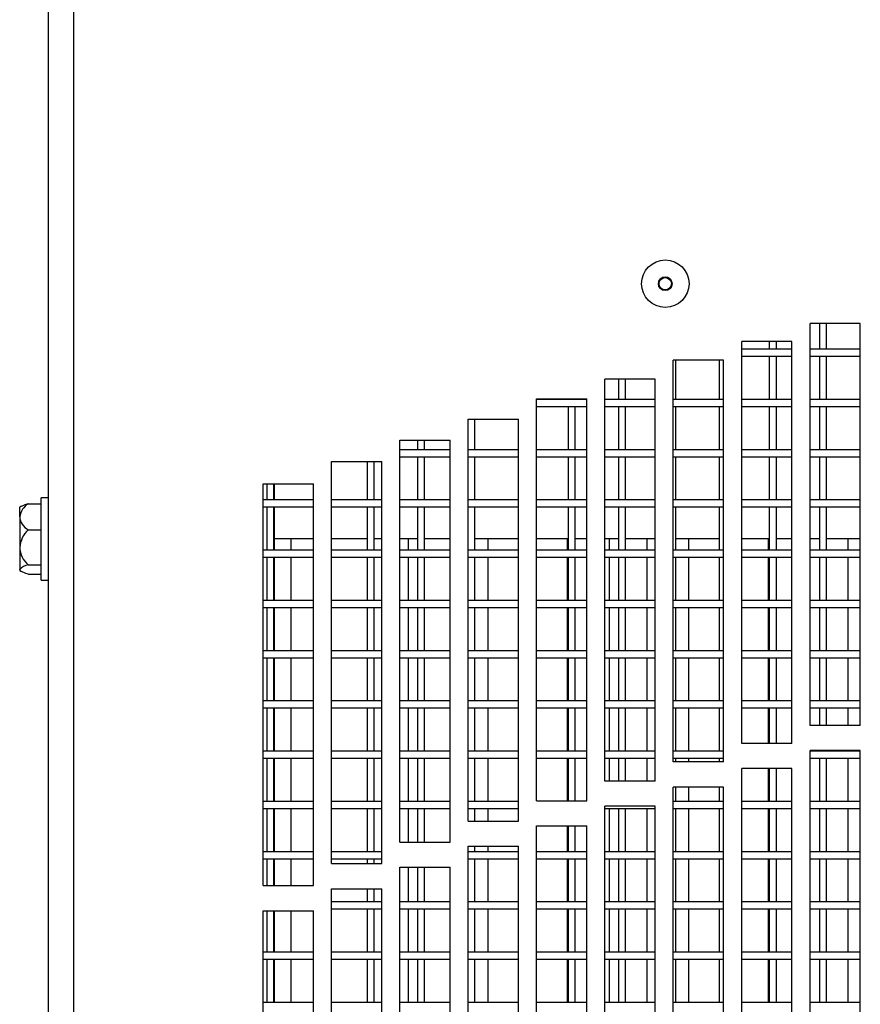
# Model space of a CAD drawing. Extents: x 7 to 118, y 3 to 79.
# Tile 11 of 37: x 8.58 to 12.76, y 27.37 to 32.26. Entities that reach past the tile are written whole.
import ezdxf

# ---------------------------------------------------------------- set-up
doc = ezdxf.new("R2010")
doc.units = 0
doc.layers.add('BODY', color=3, linetype='CONTINUOUS')

msp = doc.modelspace()

# ---------------------------------------------------------------- linework, layer by layer
at = {"layer": 'BODY', "linetype": 'CONTINUOUS'}
for p, q in [((8.7177, 38.6882), (8.7177, 5.7783)), ((8.8437, 38.6092), (8.8437, 5.8572)), ((12.7577, 30.7534), (12.5077, 30.7534)), ((12.5077, 28.7534), (12.5077, 30.7534)), ((12.5552, 30.7534), (12.5552, 30.6252)), ((12.5902, 30.6252), (12.5902, 30.7534)), ((12.7577, 28.7534), (12.7577, 30.7534)), ((12.4177, 30.6638), (12.1677, 30.6638)), ((12.1677, 28.6638), (12.1677, 30.6638)), ((12.4177, 30.6252), (12.1677, 30.6252)), ((12.3052, 30.6638), (12.3052, 30.6252)), ((12.3402, 30.6252), (12.3402, 30.6638)), ((12.4177, 28.6638), (12.4177, 30.6638)), ((12.7577, 30.6252), (12.5077, 30.6252)), ((12.0777, 30.5715), (11.8277, 30.5715)), ((11.8277, 28.5715), (11.8277, 30.5715)), ((11.8402, 30.3752), (11.8402, 30.5715)), ((12.0552, 30.5715), (12.0552, 30.3752)), ((12.0777, 28.5715), (12.0777, 30.5715)), ((12.1677, 30.5902), (12.4177, 30.5902)), ((12.3052, 30.5902), (12.3052, 30.3752)), ((12.3402, 30.3752), (12.3402, 30.5902)), ((12.5077, 30.5902), (12.7577, 30.5902)), ((12.5552, 30.5902), (12.5552, 30.3752)), ((12.5902, 30.3752), (12.5902, 30.5902)), ((11.7377, 30.4762), (11.4877, 30.4762)), ((11.4877, 28.4762), (11.4877, 30.4762)), ((11.5552, 30.4762), (11.5552, 30.3752)), ((11.5902, 30.3752), (11.5902, 30.4762)), ((11.7377, 28.4762), (11.7377, 30.4762)), ((11.1477, 30.3781), (11.3977, 30.3781)), ((11.1477, 28.3781), (11.1477, 30.3781)), ((11.3977, 30.3752), (11.1477, 30.3752)), ((11.3052, 30.3781), (11.3052, 30.3752)), ((11.3402, 30.3752), (11.3402, 30.3781)), ((11.3977, 28.3781), (11.3977, 30.3781)), ((11.7377, 30.3752), (11.4877, 30.3752)), ((12.0777, 30.3752), (11.8277, 30.3752)), ((12.4177, 30.3752), (12.1677, 30.3752)), ((12.7577, 30.3752), (12.5077, 30.3752)), ((11.1477, 30.3402), (11.3977, 30.3402)), ((11.3052, 30.3402), (11.3052, 30.1252)), ((11.3402, 30.1252), (11.3402, 30.3402)), ((11.4877, 30.3402), (11.7377, 30.3402)), ((11.5552, 30.3402), (11.5552, 30.1252)), ((11.5902, 30.1252), (11.5902, 30.3402)), ((11.8277, 30.3402), (12.0777, 30.3402)), ((11.8402, 30.1252), (11.8402, 30.3402)), ((12.0552, 30.3402), (12.0552, 30.1252)), ((12.1677, 30.3402), (12.4177, 30.3402)), ((12.3052, 30.3402), (12.3052, 30.1252)), ((12.3402, 30.1252), (12.3402, 30.3402)), ((12.5077, 30.3402), (12.7577, 30.3402)), ((12.5552, 30.3402), (12.5552, 30.1252)), ((12.5902, 30.1252), (12.5902, 30.3402)), ((10.8077, 30.277), (11.0577, 30.277)), ((10.8077, 28.277), (10.8077, 30.277)), ((10.8402, 30.1252), (10.8402, 30.277)), ((11.0552, 30.277), (11.0552, 30.1252)), ((11.0577, 28.277), (11.0577, 30.277)), ((10.4677, 30.1731), (10.7177, 30.1731)), ((10.4677, 28.1731), (10.4677, 30.1731)), ((10.5552, 30.1731), (10.5552, 30.1252)), ((10.5902, 30.1252), (10.5902, 30.1731)), ((10.7177, 28.1731), (10.7177, 30.1731)), ((10.7177, 30.1252), (10.4677, 30.1252)), ((10.4677, 30.0902), (10.7177, 30.0902)), ((10.5552, 30.0902), (10.5552, 29.8752)), ((10.5902, 29.8752), (10.5902, 30.0902)), ((11.0577, 30.1252), (10.8077, 30.1252)), ((10.8077, 30.0902), (11.0577, 30.0902)), ((10.8402, 29.8752), (10.8402, 30.0902)), ((11.0552, 30.0902), (11.0552, 29.8752)), ((11.3977, 30.1252), (11.1477, 30.1252)), ((11.1477, 30.0902), (11.3977, 30.0902)), ((11.3052, 30.0902), (11.3052, 29.8752)), ((11.3402, 29.8752), (11.3402, 30.0902)), ((11.7377, 30.1252), (11.4877, 30.1252)), ((11.4877, 30.0902), (11.7377, 30.0902)), ((11.5552, 30.0902), (11.5552, 29.8752)), ((11.5902, 29.8752), (11.5902, 30.0902)), ((12.0777, 30.1252), (11.8277, 30.1252)), ((11.8277, 30.0902), (12.0777, 30.0902)), ((11.8402, 29.8752), (11.8402, 30.0902)), ((12.0552, 30.0902), (12.0552, 29.8752)), ((12.4177, 30.1252), (12.1677, 30.1252)), ((12.1677, 30.0902), (12.4177, 30.0902)), ((12.3052, 30.0902), (12.3052, 29.8752)), ((12.3402, 29.8752), (12.3402, 30.0902)), ((12.7577, 30.1252), (12.5077, 30.1252)), ((12.5077, 30.0902), (12.7577, 30.0902)), ((12.5552, 30.0902), (12.5552, 29.8752)), ((12.5902, 29.8752), (12.5902, 30.0902)), ((10.1277, 30.0661), (10.3777, 30.0661)), ((10.1277, 28.0661), (10.1277, 30.0661)), ((10.3052, 30.0661), (10.3052, 29.8752)), ((10.3402, 29.8752), (10.3402, 30.0661)), ((10.3777, 28.0661), (10.3777, 30.0661)), ((9.7877, 29.9562), (10.0377, 29.9562)), ((9.7877, 27.9562), (9.7877, 29.9562)), ((9.8052, 29.9562), (9.8052, 29.8752)), ((9.8402, 29.8752), (9.8402, 29.9562)), ((9.8427, 29.9562), (9.8427, 29.8752)), ((10.0377, 27.9562), (10.0377, 29.9562)), ((8.7177, 29.8857), (8.6843, 29.8857)), ((8.6843, 29.7329), (8.6843, 29.8857)), ((8.5859, 29.844), (8.5768, 29.8387)), ((8.5768, 29.7919), (8.5768, 29.8387)), ((8.619, 29.8566), (8.6843, 29.8566)), ((10.0377, 29.8752), (9.7877, 29.8752)), ((9.7877, 29.8402), (10.0377, 29.8402)), ((9.8052, 29.8402), (9.8052, 29.6252)), ((9.8402, 29.6252), (9.8402, 29.8402)), ((9.8427, 29.8402), (9.8427, 29.6252)), ((10.3777, 29.8752), (10.1277, 29.8752)), ((10.1277, 29.8402), (10.3777, 29.8402)), ((10.3052, 29.8402), (10.3052, 29.6252)), ((10.3402, 29.6252), (10.3402, 29.8402)), ((10.7177, 29.8752), (10.4677, 29.8752)), ((10.4677, 29.8402), (10.7177, 29.8402)), ((10.5552, 29.8402), (10.5552, 29.6252)), ((10.5902, 29.6252), (10.5902, 29.8402)), ((11.0577, 29.8752), (10.8077, 29.8752)), ((10.8077, 29.8402), (11.0577, 29.8402)), ((10.8402, 29.6252), (10.8402, 29.8402)), ((11.0552, 29.8402), (11.0552, 29.6252)), ((11.3977, 29.8752), (11.1477, 29.8752)), ((11.1477, 29.8402), (11.3977, 29.8402)), ((11.3052, 29.8402), (11.3052, 29.6252)), ((11.3402, 29.6252), (11.3402, 29.8402)), ((11.7377, 29.8752), (11.4877, 29.8752)), ((11.4877, 29.8402), (11.7377, 29.8402)), ((11.5552, 29.8402), (11.5552, 29.6252)), ((11.5902, 29.6252), (11.5902, 29.8402)), ((12.0777, 29.8752), (11.8277, 29.8752)), ((11.8277, 29.8402), (12.0777, 29.8402)), ((11.8402, 29.6252), (11.8402, 29.8402)), ((12.0552, 29.8402), (12.0552, 29.6252)), ((12.4177, 29.8752), (12.1677, 29.8752)), ((12.1677, 29.8402), (12.4177, 29.8402)), ((12.3052, 29.8402), (12.3052, 29.6252)), ((12.3402, 29.6252), (12.3402, 29.8402)), ((12.7577, 29.8752), (12.5077, 29.8752)), ((12.5077, 29.8402), (12.7577, 29.8402)), ((12.5552, 29.8402), (12.5552, 29.6252)), ((12.5902, 29.6252), (12.5902, 29.8402)), ((8.5768, 29.7919), (8.5768, 29.6395)), ((8.619, 29.7271), (8.6843, 29.7271)), ((8.6843, 29.4767), (8.6843, 29.7329)), ((8.5768, 29.6395), (8.5768, 29.5289)), ((10.0377, 29.6812), (9.8427, 29.6812)), ((9.925, 29.6812), (9.925, 29.6252)), ((10.3052, 29.6812), (10.1277, 29.6812)), ((10.3777, 29.6812), (10.3402, 29.6812)), ((10.5552, 29.6812), (10.4677, 29.6812)), ((10.5087, 29.6812), (10.5087, 29.6252)), ((10.7177, 29.6812), (10.5902, 29.6812)), ((10.7166, 29.6812), (10.7166, 29.6252)), ((11.0552, 29.6812), (10.8402, 29.6812)), ((10.9045, 29.6812), (10.9045, 29.6252)), ((11.3052, 29.6812), (11.1477, 29.6812)), ((11.3003, 29.6812), (11.3003, 29.6252)), ((11.3977, 29.6812), (11.3402, 29.6812)), ((11.5552, 29.6812), (11.4877, 29.6812)), ((11.5082, 29.6812), (11.5082, 29.6252)), ((11.7377, 29.6812), (11.5902, 29.6812)), ((11.6961, 29.6812), (11.6961, 29.6252)), ((12.0552, 29.6812), (11.8402, 29.6812)), ((11.904, 29.6812), (11.904, 29.6252)), ((12.3052, 29.6812), (12.1677, 29.6812)), ((12.2998, 29.6812), (12.2998, 29.6252)), ((12.4177, 29.6812), (12.3402, 29.6812)), ((12.5552, 29.6812), (12.5077, 29.6812)), ((12.7577, 29.6812), (12.5902, 29.6812)), ((12.6956, 29.6812), (12.6956, 29.6252)), ((10.0377, 29.6252), (9.7877, 29.6252)), ((9.7877, 29.5902), (10.0377, 29.5902)), ((9.8052, 29.5902), (9.8052, 29.3752)), ((9.8402, 29.3752), (9.8402, 29.5902)), ((9.8427, 29.5902), (9.8427, 29.3752)), ((9.925, 29.5902), (9.925, 29.3752)), ((10.3777, 29.6252), (10.1277, 29.6252)), ((10.1277, 29.5902), (10.3777, 29.5902)), ((10.3052, 29.5902), (10.3052, 29.3752)), ((10.3402, 29.3752), (10.3402, 29.5902)), ((10.7177, 29.6252), (10.4677, 29.6252)), ((10.4677, 29.5902), (10.7177, 29.5902)), ((10.5087, 29.5902), (10.5087, 29.3752)), ((10.5552, 29.5902), (10.5552, 29.3752)), ((10.5902, 29.3752), (10.5902, 29.5902)), ((10.7166, 29.5902), (10.7166, 29.3752)), ((11.0577, 29.6252), (10.8077, 29.6252)), ((10.8077, 29.5902), (11.0577, 29.5902)), ((10.8402, 29.3752), (10.8402, 29.5902)), ((10.9045, 29.5902), (10.9045, 29.3752)), ((11.0552, 29.5902), (11.0552, 29.3752)), ((11.3977, 29.6252), (11.1477, 29.6252)), ((11.1477, 29.5902), (11.3977, 29.5902)), ((11.3003, 29.5902), (11.3003, 29.3752)), ((11.3052, 29.5902), (11.3052, 29.3752)), ((11.3402, 29.3752), (11.3402, 29.5902)), ((11.7377, 29.6252), (11.4877, 29.6252)), ((11.4877, 29.5902), (11.7377, 29.5902)), ((11.5082, 29.5902), (11.5082, 29.3752)), ((11.5552, 29.5902), (11.5552, 29.3752)), ((11.5902, 29.3752), (11.5902, 29.5902)), ((11.6961, 29.5902), (11.6961, 29.3752)), ((12.0777, 29.6252), (11.8277, 29.6252)), ((11.8277, 29.5902), (12.0777, 29.5902)), ((11.8402, 29.3752), (11.8402, 29.5902)), ((11.904, 29.5902), (11.904, 29.3752)), ((12.0552, 29.5902), (12.0552, 29.3752)), ((12.4177, 29.6252), (12.1677, 29.6252)), ((12.1677, 29.5902), (12.4177, 29.5902)), ((12.2998, 29.5902), (12.2998, 29.3752)), ((12.3052, 29.5902), (12.3052, 29.3752)), ((12.3402, 29.3752), (12.3402, 29.5902)), ((12.7577, 29.6252), (12.5077, 29.6252)), ((12.5077, 29.5902), (12.7577, 29.5902)), ((12.5552, 29.5902), (12.5552, 29.3752)), ((12.5902, 29.3752), (12.5902, 29.5902)), ((12.6956, 29.5902), (12.6956, 29.3752)), ((8.619, 29.5518), (8.6843, 29.5518)), ((8.5768, 29.5289), (8.5768, 29.5238)), ((8.5768, 29.5238), (8.5859, 29.5185)), ((8.619, 29.5059), (8.6843, 29.5059)), ((8.6843, 29.4767), (8.7177, 29.4767)), ((10.0377, 29.3752), (9.7877, 29.3752)), ((10.3777, 29.3752), (10.1277, 29.3752)), ((10.7177, 29.3752), (10.4677, 29.3752)), ((11.0577, 29.3752), (10.8077, 29.3752)), ((11.3977, 29.3752), (11.1477, 29.3752)), ((11.7377, 29.3752), (11.4877, 29.3752)), ((12.0777, 29.3752), (11.8277, 29.3752)), ((12.4177, 29.3752), (12.1677, 29.3752)), ((12.7577, 29.3752), (12.5077, 29.3752)), ((9.7877, 29.3402), (10.0377, 29.3402)), ((9.8052, 29.3402), (9.8052, 29.1252)), ((9.8402, 29.1252), (9.8402, 29.3402)), ((9.8427, 29.3402), (9.8427, 29.1252)), ((9.925, 29.3402), (9.925, 29.1252)), ((10.1277, 29.3402), (10.3777, 29.3402)), ((10.3052, 29.3402), (10.3052, 29.1252)), ((10.3402, 29.1252), (10.3402, 29.3402)), ((10.4677, 29.3402), (10.7177, 29.3402)), ((10.5087, 29.3402), (10.5087, 29.1252)), ((10.5552, 29.3402), (10.5552, 29.1252)), ((10.5902, 29.1252), (10.5902, 29.3402)), ((10.7166, 29.3402), (10.7166, 29.1252)), ((10.8077, 29.3402), (11.0577, 29.3402)), ((10.8402, 29.1252), (10.8402, 29.3402)), ((10.9045, 29.3402), (10.9045, 29.1252)), ((11.0552, 29.3402), (11.0552, 29.1252)), ((11.1477, 29.3402), (11.3977, 29.3402)), ((11.3003, 29.3402), (11.3003, 29.1252)), ((11.3052, 29.3402), (11.3052, 29.1252)), ((11.3402, 29.1252), (11.3402, 29.3402)), ((11.4877, 29.3402), (11.7377, 29.3402)), ((11.5082, 29.3402), (11.5082, 29.1252)), ((11.5552, 29.3402), (11.5552, 29.1252)), ((11.5902, 29.1252), (11.5902, 29.3402)), ((11.6961, 29.3402), (11.6961, 29.1252)), ((11.8277, 29.3402), (12.0777, 29.3402)), ((11.8402, 29.1252), (11.8402, 29.3402)), ((11.904, 29.3402), (11.904, 29.1252)), ((12.0552, 29.3402), (12.0552, 29.1252)), ((12.1677, 29.3402), (12.4177, 29.3402)), ((12.2998, 29.3402), (12.2998, 29.1252)), ((12.3052, 29.3402), (12.3052, 29.1252)), ((12.3402, 29.1252), (12.3402, 29.3402)), ((12.5077, 29.3402), (12.7577, 29.3402)), ((12.5552, 29.3402), (12.5552, 29.1252)), ((12.5902, 29.1252), (12.5902, 29.3402)), ((12.6956, 29.3402), (12.6956, 29.1252)), ((10.0377, 29.1252), (9.7877, 29.1252)), ((10.3777, 29.1252), (10.1277, 29.1252)), ((10.7177, 29.1252), (10.4677, 29.1252)), ((11.0577, 29.1252), (10.8077, 29.1252)), ((11.3977, 29.1252), (11.1477, 29.1252)), ((11.7377, 29.1252), (11.4877, 29.1252)), ((12.0777, 29.1252), (11.8277, 29.1252)), ((12.4177, 29.1252), (12.1677, 29.1252)), ((12.7577, 29.1252), (12.5077, 29.1252)), ((9.7877, 29.0902), (10.0377, 29.0902)), ((9.8052, 29.0902), (9.8052, 28.8752)), ((9.8402, 28.8752), (9.8402, 29.0902)), ((9.8427, 29.0902), (9.8427, 28.8752)), ((9.925, 29.0902), (9.925, 28.8752)), ((10.1277, 29.0902), (10.3777, 29.0902)), ((10.3052, 29.0902), (10.3052, 28.8752)), ((10.3402, 28.8752), (10.3402, 29.0902)), ((10.4677, 29.0902), (10.7177, 29.0902)), ((10.5087, 29.0902), (10.5087, 28.8752)), ((10.5552, 29.0902), (10.5552, 28.8752)), ((10.5902, 28.8752), (10.5902, 29.0902)), ((10.7166, 29.0902), (10.7166, 28.8752)), ((10.8077, 29.0902), (11.0577, 29.0902)), ((10.8402, 28.8752), (10.8402, 29.0902)), ((10.9045, 29.0902), (10.9045, 28.8752)), ((11.0552, 29.0902), (11.0552, 28.8752)), ((11.1477, 29.0902), (11.3977, 29.0902)), ((11.3003, 29.0902), (11.3003, 28.8752)), ((11.3052, 29.0902), (11.3052, 28.8752)), ((11.3402, 28.8752), (11.3402, 29.0902)), ((11.4877, 29.0902), (11.7377, 29.0902)), ((11.5082, 29.0902), (11.5082, 28.8752)), ((11.5552, 29.0902), (11.5552, 28.8752)), ((11.5902, 28.8752), (11.5902, 29.0902)), ((11.6961, 29.0902), (11.6961, 28.8752)), ((11.8277, 29.0902), (12.0777, 29.0902)), ((11.8402, 28.8752), (11.8402, 29.0902)), ((11.904, 29.0902), (11.904, 28.8752)), ((12.0552, 29.0902), (12.0552, 28.8752)), ((12.1677, 29.0902), (12.4177, 29.0902)), ((12.2998, 29.0902), (12.2998, 28.8752)), ((12.3052, 29.0902), (12.3052, 28.8752)), ((12.3402, 28.8752), (12.3402, 29.0902)), ((12.5077, 29.0902), (12.7577, 29.0902)), ((12.5552, 29.0902), (12.5552, 28.8752)), ((12.5902, 28.8752), (12.5902, 29.0902)), ((12.6956, 29.0902), (12.6956, 28.8752)), ((10.0377, 28.8752), (9.7877, 28.8752)), ((10.3777, 28.8752), (10.1277, 28.8752)), ((10.7177, 28.8752), (10.4677, 28.8752)), ((11.0577, 28.8752), (10.8077, 28.8752)), ((11.3977, 28.8752), (11.1477, 28.8752)), ((11.7377, 28.8752), (11.4877, 28.8752)), ((12.0777, 28.8752), (11.8277, 28.8752)), ((12.4177, 28.8752), (12.1677, 28.8752)), ((12.7577, 28.8752), (12.5077, 28.8752)), ((9.7877, 28.8402), (10.0377, 28.8402)), ((9.8052, 28.8402), (9.8052, 28.6252)), ((9.8402, 28.6252), (9.8402, 28.8402)), ((9.8427, 28.8402), (9.8427, 28.6252)), ((9.925, 28.8402), (9.925, 28.6252)), ((10.1277, 28.8402), (10.3777, 28.8402)), ((10.3052, 28.8402), (10.3052, 28.6252)), ((10.3402, 28.6252), (10.3402, 28.8402)), ((10.4677, 28.8402), (10.7177, 28.8402)), ((10.5087, 28.8402), (10.5087, 28.6252)), ((10.5552, 28.8402), (10.5552, 28.6252)), ((10.5902, 28.6252), (10.5902, 28.8402)), ((10.7166, 28.8402), (10.7166, 28.6252)), ((10.8077, 28.8402), (11.0577, 28.8402)), ((10.8402, 28.6252), (10.8402, 28.8402)), ((10.9045, 28.8402), (10.9045, 28.6252)), ((11.0552, 28.8402), (11.0552, 28.6252)), ((11.1477, 28.8402), (11.3977, 28.8402)), ((11.3003, 28.8402), (11.3003, 28.6252)), ((11.3052, 28.8402), (11.3052, 28.6252)), ((11.3402, 28.6252), (11.3402, 28.8402)), ((11.4877, 28.8402), (11.7377, 28.8402)), ((11.5082, 28.8402), (11.5082, 28.6252)), ((11.5552, 28.8402), (11.5552, 28.6252)), ((11.5902, 28.6252), (11.5902, 28.8402)), ((11.6961, 28.8402), (11.6961, 28.6252)), ((11.8277, 28.8402), (12.0777, 28.8402)), ((11.8402, 28.6252), (11.8402, 28.8402)), ((11.904, 28.8402), (11.904, 28.6252)), ((12.0552, 28.8402), (12.0552, 28.6252)), ((12.1677, 28.8402), (12.4177, 28.8402)), ((12.2998, 28.8402), (12.2998, 28.6638)), ((12.3052, 28.8402), (12.3052, 28.6638)), ((12.3402, 28.6638), (12.3402, 28.8402)), ((12.5077, 28.8402), (12.7577, 28.8402)), ((12.5552, 28.8402), (12.5552, 28.7534)), ((12.5902, 28.7534), (12.5902, 28.8402)), ((12.6956, 28.8402), (12.6956, 28.7534)), ((12.7577, 28.7534), (12.5077, 28.7534)), ((12.4177, 28.6638), (12.1677, 28.6638)), ((10.0377, 28.6252), (9.7877, 28.6252)), ((10.3777, 28.6252), (10.1277, 28.6252)), ((10.7177, 28.6252), (10.4677, 28.6252)), ((11.0577, 28.6252), (10.8077, 28.6252)), ((11.3977, 28.6252), (11.1477, 28.6252)), ((11.7377, 28.6252), (11.4877, 28.6252)), ((12.0777, 28.6252), (11.8277, 28.6252)), ((12.7577, 28.6284), (12.5077, 28.6284)), ((12.5077, 26.6284), (12.5077, 28.6284)), ((12.7577, 28.6252), (12.5077, 28.6252)), ((12.5552, 28.6284), (12.5552, 28.6252)), ((12.5902, 28.6252), (12.5902, 28.6284)), ((12.6956, 28.6284), (12.6956, 28.6252)), ((12.7577, 26.6284), (12.7577, 28.6284)), ((9.7877, 28.5902), (10.0377, 28.5902)), ((9.8052, 28.5902), (9.8052, 28.3752)), ((9.8402, 28.3752), (9.8402, 28.5902)), ((9.8427, 28.5902), (9.8427, 28.3752)), ((9.925, 28.5902), (9.925, 28.3752)), ((10.1277, 28.5902), (10.3777, 28.5902)), ((10.3052, 28.5902), (10.3052, 28.3752)), ((10.3402, 28.3752), (10.3402, 28.5902)), ((10.4677, 28.5902), (10.7177, 28.5902)), ((10.5087, 28.5902), (10.5087, 28.3752)), ((10.5552, 28.5902), (10.5552, 28.3752)), ((10.5902, 28.3752), (10.5902, 28.5902)), ((10.7166, 28.5902), (10.7166, 28.3752)), ((10.8077, 28.5902), (11.0577, 28.5902)), ((10.8402, 28.3752), (10.8402, 28.5902)), ((10.9045, 28.5902), (10.9045, 28.3752)), ((11.0552, 28.5902), (11.0552, 28.3752)), ((11.1477, 28.5902), (11.3977, 28.5902)), ((11.3003, 28.5902), (11.3003, 28.3781)), ((11.3052, 28.5902), (11.3052, 28.3781)), ((11.3402, 28.3781), (11.3402, 28.5902)), ((11.4877, 28.5902), (11.7377, 28.5902)), ((11.5082, 28.5902), (11.5082, 28.4762)), ((11.5552, 28.5902), (11.5552, 28.4762)), ((11.5902, 28.4762), (11.5902, 28.5902)), ((11.6961, 28.5902), (11.6961, 28.4762)), ((11.8277, 28.5902), (12.0777, 28.5902)), ((12.0777, 28.5715), (11.8277, 28.5715)), ((11.8402, 28.5715), (11.8402, 28.5902)), ((11.904, 28.5902), (11.904, 28.5715)), ((12.0552, 28.5902), (12.0552, 28.5715)), ((12.5077, 28.5902), (12.7577, 28.5902)), ((12.5552, 28.5902), (12.5552, 28.3752)), ((12.5902, 28.3752), (12.5902, 28.5902)), ((12.6956, 28.5902), (12.6956, 28.3752)), ((12.4177, 28.5388), (12.1677, 28.5388)), ((12.1677, 26.5388), (12.1677, 28.5388)), ((12.2998, 28.5388), (12.2998, 28.3752)), ((12.3052, 28.5388), (12.3052, 28.3752)), ((12.3402, 28.3752), (12.3402, 28.5388)), ((12.4177, 26.5388), (12.4177, 28.5388)), ((11.7377, 28.4762), (11.4877, 28.4762)), ((12.0777, 28.4465), (11.8277, 28.4465)), ((11.8277, 26.4465), (11.8277, 28.4465)), ((11.8402, 28.3752), (11.8402, 28.4465)), ((11.904, 28.4465), (11.904, 28.3752)), ((12.0552, 28.4465), (12.0552, 28.3752)), ((12.0777, 26.4465), (12.0777, 28.4465)), ((10.0377, 28.3752), (9.7877, 28.3752)), ((10.3777, 28.3752), (10.1277, 28.3752)), ((10.7177, 28.3752), (10.4677, 28.3752)), ((11.0577, 28.3752), (10.8077, 28.3752)), ((11.1477, 28.3781), (11.3977, 28.3781)), ((12.0777, 28.3752), (11.8277, 28.3752)), ((12.4177, 28.3752), (12.1677, 28.3752)), ((12.7577, 28.3752), (12.5077, 28.3752)), ((9.7877, 28.3402), (10.0377, 28.3402)), ((9.8052, 28.3402), (9.8052, 28.1252)), ((9.8402, 28.1252), (9.8402, 28.3402)), ((9.8427, 28.3402), (9.8427, 28.1252)), ((9.925, 28.3402), (9.925, 28.1252)), ((10.1277, 28.3402), (10.3777, 28.3402)), ((10.3052, 28.3402), (10.3052, 28.1252)), ((10.3402, 28.1252), (10.3402, 28.3402)), ((10.4677, 28.3402), (10.7177, 28.3402)), ((10.5087, 28.3402), (10.5087, 28.1731)), ((10.5552, 28.3402), (10.5552, 28.1731)), ((10.5902, 28.1731), (10.5902, 28.3402)), ((10.7166, 28.3402), (10.7166, 28.1731)), ((10.8077, 28.3402), (11.0577, 28.3402)), ((10.8402, 28.277), (10.8402, 28.3402)), ((10.9045, 28.3402), (10.9045, 28.277)), ((11.0552, 28.3402), (11.0552, 28.277)), ((11.7377, 28.3512), (11.4877, 28.3512)), ((11.4877, 26.3512), (11.4877, 28.3512)), ((11.4877, 28.3402), (11.7377, 28.3402)), ((11.5082, 28.3402), (11.5082, 28.1252)), ((11.5552, 28.3402), (11.5552, 28.1252)), ((11.5902, 28.1252), (11.5902, 28.3402)), ((11.6961, 28.3402), (11.6961, 28.1252)), ((11.7377, 26.3512), (11.7377, 28.3512)), ((11.8277, 28.3402), (12.0777, 28.3402)), ((11.8402, 28.1252), (11.8402, 28.3402)), ((11.904, 28.3402), (11.904, 28.1252)), ((12.0552, 28.3402), (12.0552, 28.1252)), ((12.1677, 28.3402), (12.4177, 28.3402)), ((12.2998, 28.3402), (12.2998, 28.1252)), ((12.3052, 28.3402), (12.3052, 28.1252)), ((12.3402, 28.1252), (12.3402, 28.3402)), ((12.5077, 28.3402), (12.7577, 28.3402)), ((12.5552, 28.3402), (12.5552, 28.1252)), ((12.5902, 28.1252), (12.5902, 28.3402)), ((12.6956, 28.3402), (12.6956, 28.1252)), ((10.8077, 28.277), (11.0577, 28.277)), ((11.1477, 28.2531), (11.3977, 28.2531)), ((11.1477, 26.2531), (11.1477, 28.2531)), ((11.3003, 28.2531), (11.3003, 28.1252)), ((11.3052, 28.2531), (11.3052, 28.1252)), ((11.3402, 28.1252), (11.3402, 28.2531)), ((11.3977, 26.2531), (11.3977, 28.2531)), ((10.4677, 28.1731), (10.7177, 28.1731)), ((10.0377, 28.1252), (9.7877, 28.1252)), ((10.3777, 28.1252), (10.1277, 28.1252)), ((10.8077, 28.152), (11.0577, 28.152)), ((10.8077, 26.152), (10.8077, 28.152)), ((11.0577, 28.1252), (10.8077, 28.1252)), ((10.8402, 28.1252), (10.8402, 28.152)), ((10.9045, 28.152), (10.9045, 28.1252)), ((11.0552, 28.152), (11.0552, 28.1252)), ((11.0577, 26.152), (11.0577, 28.152)), ((11.3977, 28.1252), (11.1477, 28.1252)), ((11.7377, 28.1252), (11.4877, 28.1252)), ((12.0777, 28.1252), (11.8277, 28.1252)), ((12.4177, 28.1252), (12.1677, 28.1252)), ((12.7577, 28.1252), (12.5077, 28.1252)), ((9.7877, 28.0902), (10.0377, 28.0902)), ((9.8052, 28.0902), (9.8052, 27.9562)), ((9.8402, 27.9562), (9.8402, 28.0902)), ((9.8427, 28.0902), (9.8427, 27.9562)), ((9.925, 28.0902), (9.925, 27.9562)), ((10.1277, 28.0902), (10.3777, 28.0902)), ((10.3052, 28.0902), (10.3052, 28.0661)), ((10.3402, 28.0661), (10.3402, 28.0902)), ((10.8077, 28.0902), (11.0577, 28.0902)), ((10.8402, 27.8752), (10.8402, 28.0902)), ((10.9045, 28.0902), (10.9045, 27.8752)), ((11.0552, 28.0902), (11.0552, 27.8752)), ((11.1477, 28.0902), (11.3977, 28.0902)), ((11.3003, 28.0902), (11.3003, 27.8752)), ((11.3052, 28.0902), (11.3052, 27.8752)), ((11.3402, 27.8752), (11.3402, 28.0902)), ((11.4877, 28.0902), (11.7377, 28.0902)), ((11.5082, 28.0902), (11.5082, 27.8752)), ((11.5552, 28.0902), (11.5552, 27.8752)), ((11.5902, 27.8752), (11.5902, 28.0902)), ((11.6961, 28.0902), (11.6961, 27.8752)), ((11.8277, 28.0902), (12.0777, 28.0902)), ((11.8402, 27.8752), (11.8402, 28.0902)), ((11.904, 28.0902), (11.904, 27.8752)), ((12.0552, 28.0902), (12.0552, 27.8752)), ((12.1677, 28.0902), (12.4177, 28.0902)), ((12.2998, 28.0902), (12.2998, 27.8752)), ((12.3052, 28.0902), (12.3052, 27.8752)), ((12.3402, 27.8752), (12.3402, 28.0902)), ((12.5077, 28.0902), (12.7577, 28.0902)), ((12.5552, 28.0902), (12.5552, 27.8752)), ((12.5902, 27.8752), (12.5902, 28.0902)), ((12.6956, 28.0902), (12.6956, 27.8752)), ((10.1277, 28.0661), (10.3777, 28.0661)), ((10.4677, 28.0481), (10.7177, 28.0481)), ((10.4677, 26.0481), (10.4677, 28.0481)), ((10.5087, 28.0481), (10.5087, 27.8752)), ((10.5552, 28.0481), (10.5552, 27.8752)), ((10.5902, 27.8752), (10.5902, 28.0481)), ((10.7166, 28.0481), (10.7166, 27.8752)), ((10.7177, 26.0481), (10.7177, 28.0481)), ((9.7877, 27.9562), (10.0377, 27.9562)), ((10.1277, 27.9411), (10.3777, 27.9411)), ((10.1277, 25.9411), (10.1277, 27.9411)), ((10.3052, 27.9411), (10.3052, 27.8752)), ((10.3402, 27.8752), (10.3402, 27.9411)), ((10.3777, 25.9411), (10.3777, 27.9411)), ((10.3777, 27.8752), (10.1277, 27.8752)), ((10.7177, 27.8752), (10.4677, 27.8752)), ((11.0577, 27.8752), (10.8077, 27.8752)), ((11.3977, 27.8752), (11.1477, 27.8752)), ((11.7377, 27.8752), (11.4877, 27.8752)), ((12.0777, 27.8752), (11.8277, 27.8752)), ((12.4177, 27.8752), (12.1677, 27.8752)), ((12.7577, 27.8752), (12.5077, 27.8752)), ((9.7877, 27.8312), (10.0377, 27.8312)), ((9.7877, 25.8312), (9.7877, 27.8312)), ((9.8052, 27.8312), (9.8052, 27.6252)), ((9.8402, 27.6252), (9.8402, 27.8312)), ((9.8427, 27.8312), (9.8427, 27.6252)), ((9.925, 27.8312), (9.925, 27.6252)), ((10.0377, 25.8312), (10.0377, 27.8312)), ((10.1277, 27.8402), (10.3777, 27.8402)), ((10.3052, 27.8402), (10.3052, 27.6252)), ((10.3402, 27.6252), (10.3402, 27.8402)), ((10.4677, 27.8402), (10.7177, 27.8402)), ((10.5087, 27.8402), (10.5087, 27.6252)), ((10.5552, 27.8402), (10.5552, 27.6252)), ((10.5902, 27.6252), (10.5902, 27.8402)), ((10.7166, 27.8402), (10.7166, 27.6252)), ((10.8077, 27.8402), (11.0577, 27.8402)), ((10.8402, 27.6252), (10.8402, 27.8402)), ((10.9045, 27.8402), (10.9045, 27.6252)), ((11.0552, 27.8402), (11.0552, 27.6252)), ((11.1477, 27.8402), (11.3977, 27.8402)), ((11.3003, 27.8402), (11.3003, 27.6252)), ((11.3052, 27.8402), (11.3052, 27.6252)), ((11.3402, 27.6252), (11.3402, 27.8402)), ((11.4877, 27.8402), (11.7377, 27.8402)), ((11.5082, 27.8402), (11.5082, 27.6252)), ((11.5552, 27.8402), (11.5552, 27.6252)), ((11.5902, 27.6252), (11.5902, 27.8402)), ((11.6961, 27.8402), (11.6961, 27.6252)), ((11.8277, 27.8402), (12.0777, 27.8402)), ((11.8402, 27.6252), (11.8402, 27.8402)), ((11.904, 27.8402), (11.904, 27.6252)), ((12.0552, 27.8402), (12.0552, 27.6252)), ((12.1677, 27.8402), (12.4177, 27.8402)), ((12.2998, 27.8402), (12.2998, 27.6252)), ((12.3052, 27.8402), (12.3052, 27.6252)), ((12.3402, 27.6252), (12.3402, 27.8402)), ((12.5077, 27.8402), (12.7577, 27.8402)), ((12.5552, 27.8402), (12.5552, 27.6252)), ((12.5902, 27.6252), (12.5902, 27.8402)), ((12.6956, 27.8402), (12.6956, 27.6252)), ((10.0377, 27.6252), (9.7877, 27.6252)), ((9.7877, 27.5902), (10.0377, 27.5902)), ((9.8052, 27.5902), (9.8052, 27.3752)), ((9.8402, 27.3752), (9.8402, 27.5902)), ((9.8427, 27.5902), (9.8427, 27.3752)), ((9.925, 27.5902), (9.925, 27.3752)), ((10.3777, 27.6252), (10.1277, 27.6252)), ((10.1277, 27.5902), (10.3777, 27.5902)), ((10.3052, 27.5902), (10.3052, 27.3752)), ((10.3402, 27.3752), (10.3402, 27.5902)), ((10.7177, 27.6252), (10.4677, 27.6252)), ((10.4677, 27.5902), (10.7177, 27.5902)), ((10.5087, 27.5902), (10.5087, 27.3752)), ((10.5552, 27.5902), (10.5552, 27.3752)), ((10.5902, 27.3752), (10.5902, 27.5902)), ((10.7166, 27.5902), (10.7166, 27.3752)), ((11.0577, 27.6252), (10.8077, 27.6252)), ((10.8077, 27.5902), (11.0577, 27.5902)), ((10.8402, 27.3752), (10.8402, 27.5902)), ((10.9045, 27.5902), (10.9045, 27.3752)), ((11.0552, 27.5902), (11.0552, 27.3752)), ((11.3977, 27.6252), (11.1477, 27.6252)), ((11.1477, 27.5902), (11.3977, 27.5902)), ((11.3003, 27.5902), (11.3003, 27.3752)), ((11.3052, 27.5902), (11.3052, 27.3752)), ((11.3402, 27.3752), (11.3402, 27.5902)), ((11.7377, 27.6252), (11.4877, 27.6252)), ((11.4877, 27.5902), (11.7377, 27.5902)), ((11.5082, 27.5902), (11.5082, 27.3752)), ((11.5552, 27.5902), (11.5552, 27.3752)), ((11.5902, 27.3752), (11.5902, 27.5902)), ((11.6961, 27.5902), (11.6961, 27.3752)), ((12.0777, 27.6252), (11.8277, 27.6252)), ((11.8277, 27.5902), (12.0777, 27.5902)), ((11.8402, 27.3752), (11.8402, 27.5902)), ((11.904, 27.5902), (11.904, 27.3752)), ((12.0552, 27.5902), (12.0552, 27.3752)), ((12.4177, 27.6252), (12.1677, 27.6252)), ((12.1677, 27.5902), (12.4177, 27.5902)), ((12.2998, 27.5902), (12.2998, 27.3752)), ((12.3052, 27.5902), (12.3052, 27.3752)), ((12.3402, 27.3752), (12.3402, 27.5902)), ((12.7577, 27.6252), (12.5077, 27.6252)), ((12.5077, 27.5902), (12.7577, 27.5902)), ((12.5552, 27.5902), (12.5552, 27.3752)), ((12.5902, 27.3752), (12.5902, 27.5902)), ((12.6956, 27.5902), (12.6956, 27.3752)), ((10.0377, 27.3752), (9.7877, 27.3752)), ((10.3777, 27.3752), (10.1277, 27.3752)), ((10.7177, 27.3752), (10.4677, 27.3752)), ((11.0577, 27.3752), (10.8077, 27.3752)), ((11.3977, 27.3752), (11.1477, 27.3752)), ((11.7377, 27.3752), (11.4877, 27.3752)), ((12.0777, 27.3752), (11.8277, 27.3752)), ((12.4177, 27.3752), (12.1677, 27.3752)), ((12.7577, 27.3752), (12.5077, 27.3752))]:
    msp.add_line(p, q, dxfattribs=at)
at = {"layer": 'BODY', "linetype": 'CONTINUOUS', "flags": 128}
for points in [[(8.619, 29.8566), (8.602, 29.8511), (8.5865, 29.8435)], [(8.619, 29.5059), (8.608, 29.5093), (8.5832, 29.5202), (8.5768, 29.5282), (8.5768, 29.5289)]]:
    msp.add_lwpolyline(points, dxfattribs=at)
at = {"layer": 'BODY', "linetype": 'CONTINUOUS'}
for radius in [0.1181, 0.0344, 0.0305]:
    msp.add_circle((11.7877, 30.9512), radius, dxfattribs=at)
for centre, radius, start, end in [((8.6692, 29.7777), 0.0935, 122.5034, 171.2877), ((8.6572, 29.7982), 0.0807, 184.4943, 241.7145), ((8.7133, 29.6278), 0.137, 133.5006, 175.0923), ((8.6998, 29.6447), 0.1231, 182.4342, 228.973), ((8.6248, 29.4907), 0.0614, 95.4944, 141.5781)]:
    msp.add_arc(centre, radius, start, end, dxfattribs=at)

doc.saveas('drawing.dxf')
